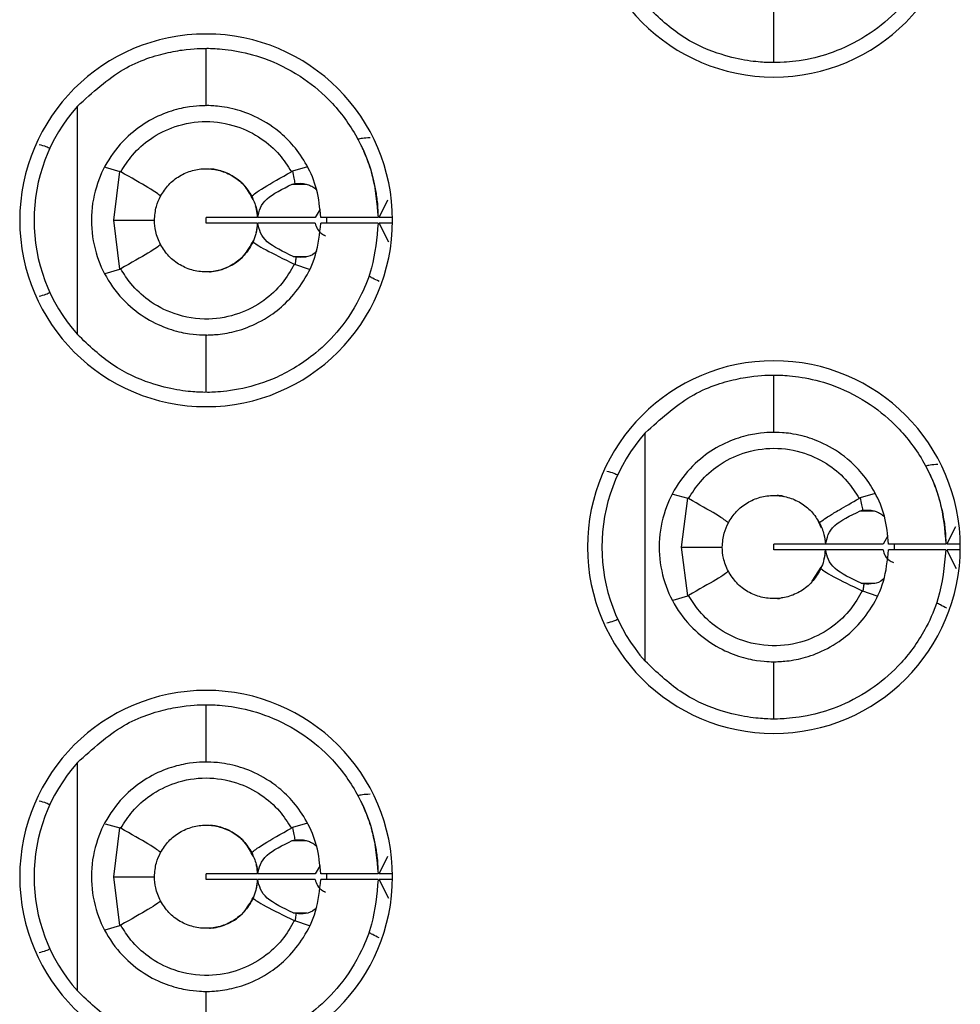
# Model space of a CAD drawing. Header units: inches. Extents: x 0 to 814, y 0 to 621.
# Tile 8 of 30: x 482.43 to 488.99, y 251.43 to 258.3. Entities that reach past the tile are written whole.
import ezdxf

# ---------------------------------------------------------------- set-up
doc = ezdxf.new("R2010")
doc.units = ezdxf.units.IN
doc.header["$LTSCALE"] = 10
doc.header["$MEASUREMENT"] = 0

msp = doc.modelspace()

# ---------------------------------------------------------------- linework, layer by layer
for p, q in [((487.6879, 257.9964), (487.6879, 258.3964)), ((483.7279, 257.696), (483.7279, 258.096)), ((482.8305, 256.0992), (482.8305, 257.6927)), ((483.0247, 257.266), (483.1266, 257.237)), ((483.0843, 256.896), (483.1266, 257.237)), ((484.4352, 257.269), (484.3295, 257.2386)), ((484.3292, 257.148), (484.3469, 257.153)), ((484.3292, 257.148), (484.4283, 257.148)), ((484.9345, 256.916), (484.9959, 257.0384)), ((484.5226, 256.9748), (484.4889, 256.916)), ((483.1265, 256.5553), (483.0843, 256.896)), ((483.7279, 256.876), (483.7279, 256.916)), ((484.0846, 256.916), (483.7279, 256.916)), ((484.0845, 256.876), (483.7279, 256.876)), ((484.4889, 256.916), (484.0881, 256.916)), ((484.489, 256.876), (484.0881, 256.876)), ((484.9277, 256.916), (484.5276, 256.916)), ((484.9277, 256.876), (484.5276, 256.876)), ((484.5676, 256.917), (484.5676, 256.8761)), ((485.0012, 256.7445), (484.9346, 256.876)), ((485.0277, 256.916), (484.9352, 256.916)), ((485.0277, 256.876), (484.9353, 256.876)), ((484.3557, 256.6386), (484.3361, 256.644)), ((484.3361, 256.644), (484.4312, 256.644)), ((483.0242, 256.5261), (483.1265, 256.5553)), ((484.4491, 256.5526), (484.3474, 256.5877)), ((483.7279, 255.696), (483.7279, 256.096)), ((487.6879, 255.4164), (487.6879, 255.8164)), ((486.7905, 253.8196), (486.7905, 255.4131)), ((486.9837, 254.985), (487.0866, 254.9573)), ((487.0443, 254.6164), (487.0866, 254.9573)), ((488.3952, 254.9894), (488.2895, 254.959)), ((488.2892, 254.8684), (488.3885, 254.8684)), ((488.0197, 254.7491), (487.999, 254.7947)), ((488.8945, 254.6364), (488.9559, 254.7587)), ((488.4826, 254.6952), (488.4489, 254.6364)), ((487.0865, 254.2757), (487.0443, 254.6164)), ((487.6879, 254.5964), (487.6879, 254.6364)), ((488.0446, 254.6364), (487.6879, 254.6364)), ((488.4489, 254.6364), (488.0481, 254.6364)), ((488.8877, 254.6364), (488.4876, 254.6364)), ((488.5276, 254.6374), (488.5276, 254.5965)), ((488.9877, 254.6364), (488.8952, 254.6364)), ((488.0445, 254.5964), (487.6879, 254.5964)), ((488.449, 254.5964), (488.0481, 254.5964)), ((488.8877, 254.5964), (488.4876, 254.5964)), ((488.9612, 254.4647), (488.8946, 254.5964)), ((488.9877, 254.5964), (488.8953, 254.5964)), ((487.9559, 254.3775), (488.0186, 254.4758)), ((488.2961, 254.3644), (488.3923, 254.3644)), ((486.9847, 254.2466), (487.0865, 254.2757)), ((488.4091, 254.273), (488.3074, 254.308)), ((487.6879, 253.4164), (487.6879, 253.8164)), ((483.7279, 253.116), (483.7279, 253.516)), ((482.8305, 251.5192), (482.8305, 253.1127)), ((483.0247, 252.686), (483.1266, 252.657)), ((484.4352, 252.689), (484.3295, 252.6586)), ((483.0843, 252.316), (483.1266, 252.657)), ((484.3292, 252.568), (484.3469, 252.573)), ((484.3292, 252.568), (484.4283, 252.568)), ((484.9345, 252.336), (484.9959, 252.4584)), ((484.5226, 252.3948), (484.4889, 252.336)), ((483.1265, 251.9753), (483.0843, 252.316)), ((483.7279, 252.296), (483.7279, 252.336)), ((484.0846, 252.336), (483.7279, 252.336)), ((484.0845, 252.296), (483.7279, 252.296)), ((484.4889, 252.336), (484.0881, 252.336)), ((484.489, 252.296), (484.0881, 252.296)), ((484.9277, 252.336), (484.5276, 252.336)), ((484.9277, 252.296), (484.5276, 252.296)), ((484.5676, 252.337), (484.5676, 252.2961)), ((485.0012, 252.1645), (484.9346, 252.296)), ((485.0277, 252.336), (484.9352, 252.336)), ((485.0277, 252.296), (484.9353, 252.296)), ((484.3557, 252.0586), (484.3361, 252.064)), ((484.3361, 252.064), (484.4312, 252.064)), ((484.4491, 251.9726), (484.3474, 252.0077)), ((483.0242, 251.9461), (483.1265, 251.9753)), ((483.7279, 251.116), (483.7279, 251.516))]:
    msp.add_line(p, q)
at = {"flags": 128}
for points in [[(483.0843, 256.896), (483.1482, 256.896), (483.2048, 256.896), (483.2537, 256.896), (483.2943, 256.896), (483.3262, 256.896), (483.3493, 256.896), (483.3632, 256.896), (483.3679, 256.896)], [(487.0443, 254.6164), (487.1082, 254.6164), (487.1648, 254.6164), (487.2137, 254.6164), (487.2543, 254.6164), (487.2862, 254.6164), (487.3093, 254.6164), (487.3232, 254.6164), (487.3279, 254.6164)], [(483.0843, 252.316), (483.1482, 252.316), (483.2048, 252.316), (483.2537, 252.316), (483.2943, 252.316), (483.3262, 252.316), (483.3493, 252.316), (483.3632, 252.316), (483.3679, 252.316)]]:
    msp.add_lwpolyline(points, dxfattribs=at)
for centre, radius, start, end in [((487.6879, 259.196), 1.3, 90, 270), ((487.6879, 259.196), 1.3, 270, 90), ((483.7279, 256.896), 1.3, 90, 270), ((483.7279, 256.896), 1.3, 270, 90), ((483.7279, 256.896), 1.2, 138.39827, 221.60173), ((487.6879, 254.616), 1.3, 90, 270), ((487.6879, 254.616), 1.3, 270, 90), ((487.6879, 254.6164), 1.2, 138.39827, 221.60173), ((483.7279, 252.316), 1.3, 90, 270), ((483.7279, 252.316), 1.3, 270, 90), ((483.7279, 252.316), 1.2, 138.39827, 221.60173)]:
    msp.add_arc(centre, radius, start, end)
for points, knots in [([(488.8877, 259.1764), (488.8763, 259.061), (488.8579, 258.8742), (488.7431, 258.6066), (488.5931, 258.3916), (488.38, 258.2039), (488.152, 258.0807), (487.9199, 258.0118), (487.7291, 257.9951), (487.7019, 257.9959), (487.6879, 257.9964)], [0, 0, 0, 0, 0.136607, 0.221058, 0.342614, 0.445467, 0.564391, 0.681615, 0.83542, 1, 1, 1, 1]), ([(487.6879, 257.9964), (487.6742, 257.9961), (487.6496, 257.9955), (487.4944, 258.0076), (487.2901, 258.0566), (487.0302, 258.1709), (486.8701, 258.3237), (486.7905, 258.3996)], [0, 0, 0, 0, 0.232579, 0.418603, 0.594539, 0.798578, 1, 1, 1, 1]), ([(482.8305, 257.6927), (482.9362, 257.7882), (483.1479, 257.9795), (483.4339, 258.0647), (483.5998, 258.0911), (483.7025, 258.0963), (483.7188, 258.0961), (483.7279, 258.096)], [0, 0, 0, 0, 0.26023, 0.521048, 0.659721, 0.812849, 1, 1, 1, 1]), ([(483.7279, 258.096), (483.7377, 258.0962), (483.7575, 258.0966), (483.9101, 258.0872), (484.129, 258.0363), (484.3711, 257.9218), (484.5994, 257.7377), (484.7786, 257.5012), (484.9009, 257.2163), (484.9188, 257.0154), (484.9277, 256.916)], [0, 0, 0, 0, 0.137181, 0.277132, 0.404306, 0.532009, 0.638008, 0.761924, 0.882123, 1, 1, 1, 1]), ([(483.7279, 257.696), (483.7215, 257.6961), (483.7089, 257.6963), (483.62, 257.6912), (483.4931, 257.6656), (483.3384, 257.6026), (483.1787, 257.4894), (483.0435, 257.3287), (482.9505, 257.1251), (482.9163, 256.8984), (482.9492, 256.6719), (483.0409, 256.4671), (483.1766, 256.3041), (483.338, 256.1895), (483.4932, 256.1264), (483.62, 256.1007), (483.709, 256.0957), (483.7215, 256.0959), (483.7279, 256.096)], [0, 0, 0, 0, 0.068834, 0.137218, 0.201832, 0.264294, 0.321554, 0.3816, 0.437683, 0.499439, 0.56098, 0.616758, 0.677787, 0.73579, 0.79821, 0.862836, 0.93118, 1, 1, 1, 1]), ([(484.5276, 256.916), (484.5211, 256.9824), (484.5087, 257.1099), (484.4365, 257.2796), (484.3429, 257.4154), (484.2166, 257.538), (484.0612, 257.6309), (483.8947, 257.6838), (483.7579, 257.697), (483.7383, 257.6963), (483.7279, 257.696)], [0, 0, 0, 0, 0.105793, 0.20297, 0.292762, 0.376736, 0.507207, 0.640536, 0.80918, 1, 1, 1, 1]), ([(483.1324, 257.2345), (483.1583, 257.2746), (483.2145, 257.362), (483.3423, 257.4744), (483.5166, 257.5622), (483.7265, 257.5969), (483.9363, 257.563), (484.1105, 257.4764), (484.2394, 257.3642), (484.2964, 257.2762), (484.3227, 257.2355)], [0, 0, 0, 0, 0.098964, 0.215239, 0.348877, 0.49995, 0.649673, 0.78288, 0.899637, 1, 1, 1, 1]), ([(482.5625, 257.4254), (482.5798, 257.421), (482.6109, 257.4131), (482.6298, 257.4031), (482.6382, 257.3987)], [0, 0, 0, 0, 0.557225, 1, 1, 1, 1]), ([(484.8711, 257.4716), (484.8521, 257.4705), (484.8179, 257.4684), (484.796, 257.4635), (484.7864, 257.4613)], [0, 0, 0, 0, 0.557993, 1, 1, 1, 1]), ([(484.81, 257.4146), (484.8108, 257.4129), (484.8125, 257.4095), (484.8302, 257.3713), (484.868, 257.2803), (484.9055, 257.1404), (484.9237, 257.0136), (484.9264, 256.9484), (484.9277, 256.916)], [0, 0, 0, 0, 0.119778, 0.24155, 0.498391, 0.755695, 0.878374, 1, 1, 1, 1]), ([(483.1324, 257.2345), (483.1314, 257.235), (483.1295, 257.236), (483.1275, 257.2367), (483.1266, 257.237)], [0, 0, 0, 0, 0.556554, 1, 1, 1, 1]), ([(483.4101, 257.0651), (483.3949, 257.0778), (483.3679, 257.1005), (483.2044, 257.1935), (483.1324, 257.2345)], [0, 0, 0, 0, 0.559117, 1, 1, 1, 1]), ([(483.4101, 257.0651), (483.4276, 257.0926), (483.4626, 257.1475), (483.5407, 257.2083), (483.6307, 257.2473), (483.7282, 257.2604), (483.8257, 257.2471), (483.9156, 257.208), (483.9936, 257.1471), (484.0285, 257.092), (484.046, 257.0645)], [0, 0, 0, 0, 0.125093, 0.250085, 0.375065, 0.499993, 0.624926, 0.749886, 0.874857, 1, 1, 1, 1]), ([(484.0553, 257.0402), (484.0389, 257.0714), (483.9979, 257.1498), (483.9063, 257.2144), (483.8265, 257.2443), (483.7789, 257.2527), (483.7637, 257.2542), (483.7589, 257.2546)], [0, 0, 0, 0, 0.234119, 0.586085, 0.846332, 0.951753, 1, 1, 1, 1]), ([(484.046, 257.0645), (484.0609, 257.0776), (484.0875, 257.1011), (484.2507, 257.1944), (484.3227, 257.2355)], [0, 0, 0, 0, 0.559102, 1, 1, 1, 1]), ([(484.3295, 257.2386), (484.3282, 257.2381), (484.3259, 257.2372), (484.3237, 257.236), (484.3227, 257.2355)], [0, 0, 0, 0, 0.562671, 1, 1, 1, 1]), ([(484.3295, 257.2386), (484.3331, 257.2226), (484.3395, 257.1943), (484.3447, 257.1656), (484.3469, 257.153)], [0, 0, 0, 0, 0.562369, 1, 1, 1, 1]), ([(484.3469, 257.153), (484.3732, 257.1545), (484.4099, 257.1567), (484.4516, 257.1399), (484.477, 257.1273), (484.4903, 257.1157), (484.499, 257.1081)], [0, 0, 0, 0, 0.5060279, 0.7055614, 0.8065239, 1, 1, 1, 1]), ([(484.0881, 256.916), (484.0979, 256.9606), (484.1166, 257.0453), (484.261, 257.115), (484.3292, 257.148)], [0, 0, 0, 0, 0.527513, 1, 1, 1, 1]), ([(483.3679, 256.896), (483.3702, 256.9291), (483.3744, 256.9884), (483.3991, 257.0416), (483.4101, 257.0651)], [0, 0, 0, 0, 0.5578648, 1, 1, 1, 1]), ([(484.046, 257.0645), (484.058, 257.038), (484.0794, 256.9909), (484.0849, 256.9388), (484.0873, 256.916)], [0, 0, 0, 0, 0.562045, 1, 1, 1, 1]), ([(484.0873, 256.916), (484.0858, 256.935), (484.0836, 256.9618), (484.0757, 256.986), (484.0734, 256.9931)], [0, 0, 0, 0, 0.711149, 1, 1, 1, 1]), ([(483.4101, 256.7267), (483.3966, 256.7569), (483.3726, 256.8107), (483.3693, 256.87), (483.3679, 256.896)], [0, 0, 0, 0, 0.561562, 1, 1, 1, 1]), ([(483.7279, 256.096), (483.7355, 256.0958), (483.7504, 256.0954), (483.8601, 256.1032), (484.0074, 256.1403), (484.1619, 256.2161), (484.3017, 256.33), (484.4148, 256.4722), (484.5043, 256.6581), (484.5196, 256.8012), (484.5276, 256.876)], [0, 0, 0, 0, 0.1628704, 0.3181477, 0.4504271, 0.5789195, 0.6725876, 0.7724584, 0.880964, 1, 1, 1, 1]), ([(484.9277, 256.876), (484.9181, 256.7708), (484.9026, 256.6005), (484.8053, 256.3505), (484.6757, 256.1441), (484.4704, 255.9383), (484.22, 255.7884), (483.9589, 255.7103), (483.7664, 255.6949), (483.7407, 255.6956), (483.7279, 255.696)], [0, 0, 0, 0, 0.124607, 0.201662, 0.316166, 0.411842, 0.550342, 0.685063, 0.843269, 1, 1, 1, 1]), ([(484.0873, 256.876), (484.0845, 256.8508), (484.0796, 256.8055), (484.0626, 256.7642), (484.0551, 256.7459)], [0, 0, 0, 0, 0.557121, 1, 1, 1, 1]), ([(484.0763, 256.8081), (484.0772, 256.8107), (484.0842, 256.8318), (484.0859, 256.8554), (484.0873, 256.876)], [0, 0, 0, 0, 0.126431, 1, 1, 1, 1]), ([(484.3361, 256.644), (484.266, 256.6769), (484.1186, 256.7464), (484.0986, 256.8314), (484.0881, 256.876)], [0, 0, 0, 0, 0.475025, 1, 1, 1, 1]), ([(484.489, 256.876), (484.4964, 256.8475), (484.5046, 256.816), (484.5559, 256.7905), (484.5609, 256.788)], [0, 0, 0, 0, 0.900668, 1, 1, 1, 1]), ([(484.0551, 256.7459), (484.0388, 256.7167), (484.0061, 256.6584), (483.929, 256.5922), (483.8383, 256.5484), (483.7388, 256.5315), (483.6383, 256.5424), (483.5452, 256.5807), (483.4643, 256.6422), (483.4282, 256.6985), (483.4101, 256.7267)], [0, 0, 0, 0, 0.12504, 0.250025, 0.374937, 0.499969, 0.62491, 0.749825, 0.874899, 1, 1, 1, 1]), ([(483.7514, 256.5367), (483.7514, 256.5367), (483.7514, 256.5367), (483.7514, 256.5367), (483.7514, 256.5367), (483.7514, 256.5367), (483.7514, 256.5367), (483.7514, 256.5367), (483.7514, 256.5367), (483.7514, 256.5367), (483.7514, 256.5367), (483.7514, 256.5367), (483.7514, 256.5367), (483.7539, 256.5369), (483.7994, 256.5406), (483.8841, 256.5646), (483.9903, 256.6337), (484.037, 256.7167), (484.0581, 256.7541)], [0, 0, 0, 0, 0.002899, 0.004476, 0.004664, 0.004732, 0.005099, 0.005797, 0.008372, 0.009002, 0.009152, 0.009193, 0.009372, 0.026432, 0.083412, 0.400257, 0.730026, 1, 1, 1, 1]), ([(484.0551, 256.7459), (484.0708, 256.7335), (484.0989, 256.7113), (484.2684, 256.6268), (484.3432, 256.5895)], [0, 0, 0, 0, 0.5590922, 1, 1, 1, 1]), ([(483.4101, 256.7267), (483.395, 256.7141), (483.3679, 256.6917), (483.2046, 256.5989), (483.1326, 256.558)], [0, 0, 0, 0, 0.5591104, 1, 1, 1, 1]), ([(484.4977, 256.6802), (484.4935, 256.6754), (484.4721, 256.6515), (484.4204, 256.6358), (484.3773, 256.6377), (484.3557, 256.6386)], [0, 0, 0, 0, 0.110829, 0.553718, 1, 1, 1, 1]), ([(484.3557, 256.6386), (484.3543, 256.6291), (484.3517, 256.6121), (484.3487, 256.5951), (484.3474, 256.5877)], [0, 0, 0, 0, 0.558534, 1, 1, 1, 1]), ([(483.1265, 256.5553), (483.1277, 256.5558), (483.1298, 256.5566), (483.1317, 256.5576), (483.1326, 256.558)], [0, 0, 0, 0, 0.562922, 1, 1, 1, 1]), ([(484.3432, 256.5895), (484.3167, 256.544), (484.2606, 256.4476), (484.129, 256.3264), (483.9545, 256.2347), (483.7369, 256.194), (483.5134, 256.2291), (483.33, 256.3263), (483.2072, 256.4404), (483.1551, 256.5225), (483.1326, 256.558)], [0, 0, 0, 0, 0.106056, 0.22481, 0.356278, 0.500492, 0.665376, 0.803553, 0.915108, 1, 1, 1, 1]), ([(484.3432, 256.5895), (484.3439, 256.5891), (484.3453, 256.5884), (484.3468, 256.5879), (484.3474, 256.5877)], [0, 0, 0, 0, 0.558742, 1, 1, 1, 1]), ([(484.9346, 256.4692), (484.9187, 256.4771), (484.89, 256.4912), (484.8713, 256.5019), (484.8629, 256.5066)], [0, 0, 0, 0, 0.557114, 1, 1, 1, 1]), ([(482.5625, 256.3666), (482.5798, 256.371), (482.6109, 256.3789), (482.6298, 256.3889), (482.6382, 256.3933)], [0, 0, 0, 0, 0.557225, 1, 1, 1, 1]), ([(483.7279, 255.696), (483.7144, 255.6957), (483.69, 255.6951), (483.5363, 255.7069), (483.3333, 255.7552), (483.0727, 255.8686), (482.9111, 256.0225), (482.8305, 256.0992)], [0, 0, 0, 0, 0.231269, 0.416483, 0.591356, 0.796219, 1, 1, 1, 1]), ([(486.7905, 255.4131), (486.8951, 255.5078), (487.1051, 255.698), (487.3906, 255.7844), (487.5579, 255.8114), (487.6621, 255.8167), (487.6787, 255.8165), (487.6879, 255.8164)], [0, 0, 0, 0, 0.257766, 0.51758, 0.657011, 0.811271, 1, 1, 1, 1]), ([(487.6879, 255.8164), (487.6975, 255.8166), (487.7169, 255.817), (487.8666, 255.808), (488.082, 255.7588), (488.3225, 255.6473), (488.5517, 255.4661), (488.7344, 255.2293), (488.8601, 254.9416), (488.8786, 254.7373), (488.8877, 254.6364)], [0, 0, 0, 0, 0.135708, 0.274363, 0.400662, 0.527292, 0.633782, 0.757864, 0.88037, 1, 1, 1, 1]), ([(487.6879, 255.4164), (487.6814, 255.4165), (487.6684, 255.4167), (487.5771, 255.4113), (487.4478, 255.3845), (487.2922, 255.3196), (487.1339, 255.2051), (487.0012, 255.045), (486.9101, 254.8432), (486.8769, 254.6206), (486.9085, 254.3943), (486.9993, 254.1897), (487.1343, 254.0273), (487.2926, 253.913), (487.4479, 253.8482), (487.5771, 253.8214), (487.6685, 253.816), (487.6814, 253.8163), (487.6879, 253.8164)], [0, 0, 0, 0, 0.069884, 0.139278, 0.204182, 0.266903, 0.323436, 0.382756, 0.438353, 0.499435, 0.558884, 0.617439, 0.676848, 0.733171, 0.79585, 0.860774, 0.930129, 1, 1, 1, 1]), ([(488.4876, 254.6364), (488.4813, 254.702), (488.4691, 254.828), (488.3985, 254.996), (488.3068, 255.1311), (488.1829, 255.2534), (488.0301, 255.3471), (487.8635, 255.4025), (487.7204, 255.4176), (487.6993, 255.4168), (487.6879, 255.4164)], [0, 0, 0, 0, 0.104513, 0.200591, 0.289413, 0.372476, 0.500615, 0.631225, 0.799563, 1, 1, 1, 1]), ([(487.0924, 254.9548), (487.1183, 254.9951), (487.1747, 255.0826), (487.3027, 255.1951), (487.4769, 255.2827), (487.687, 255.3174), (487.897, 255.2832), (488.0713, 255.1963), (488.1999, 255.084), (488.2566, 254.9963), (488.2828, 254.9559)], [0, 0, 0, 0, 0.099267, 0.215646, 0.349191, 0.499976, 0.650244, 0.78363, 0.900197, 1, 1, 1, 1]), ([(488.8311, 255.192), (488.8121, 255.1909), (488.7779, 255.1888), (488.756, 255.1839), (488.7464, 255.1817)], [0, 0, 0, 0, 0.557993, 1, 1, 1, 1]), ([(486.5225, 255.1458), (486.5398, 255.1414), (486.5709, 255.1334), (486.5898, 255.1235), (486.5982, 255.119)], [0, 0, 0, 0, 0.557225, 1, 1, 1, 1]), ([(488.77, 255.135), (488.7708, 255.1333), (488.7725, 255.1299), (488.7902, 255.0917), (488.828, 255.0007), (488.8655, 254.8607), (488.8837, 254.734), (488.8864, 254.6688), (488.8877, 254.6364)], [0, 0, 0, 0, 0.119776, 0.241548, 0.498389, 0.755694, 0.878374, 1, 1, 1, 1]), ([(487.0924, 254.9548), (487.0913, 254.9553), (487.0895, 254.9563), (487.0875, 254.957), (487.0866, 254.9573)], [0, 0, 0, 0, 0.556556, 1, 1, 1, 1]), ([(487.3701, 254.7855), (487.3549, 254.7981), (487.3278, 254.8208), (487.1644, 254.9138), (487.0924, 254.9548)], [0, 0, 0, 0, 0.559118, 1, 1, 1, 1]), ([(487.3701, 254.7855), (487.3876, 254.813), (487.4226, 254.8679), (487.5007, 254.9287), (487.5907, 254.9677), (487.6882, 254.9808), (487.7857, 254.9675), (487.8756, 254.9284), (487.9536, 254.8675), (487.9885, 254.8124), (488.006, 254.7849)], [0, 0, 0, 0, 0.1250833, 0.2501794, 0.375008, 0.5000275, 0.6249873, 0.7498265, 0.8749159, 1, 1, 1, 1]), ([(487.7602, 254.9676), (487.7566, 254.9688), (487.7435, 254.9734), (487.7278, 254.9741), (487.716, 254.9753), (487.7115, 254.9756), (487.7118, 254.9756), (487.7119, 254.9756)], [0, 0, 0, 0, 0.182173, 0.664038, 0.823033, 0.93077, 1, 1, 1, 1]), ([(488.006, 254.7849), (488.0105, 254.79), (488.0177, 254.798), (488.074, 254.8348), (488.1504, 254.8801), (488.2335, 254.9277), (488.2828, 254.9559)], [0, 0, 0, 0, 0.3156834, 0.4999002, 0.7031715, 1, 1, 1, 1]), ([(488.2895, 254.959), (488.2882, 254.9584), (488.2859, 254.9575), (488.2837, 254.9564), (488.2828, 254.9559)], [0, 0, 0, 0, 0.562729, 1, 1, 1, 1]), ([(488.2895, 254.959), (488.2931, 254.943), (488.2995, 254.9147), (488.3047, 254.886), (488.3069, 254.8734)], [0, 0, 0, 0, 0.562427, 1, 1, 1, 1]), ([(488.0481, 254.6364), (488.0579, 254.681), (488.0766, 254.7657), (488.221, 254.8354), (488.2892, 254.8684)], [0, 0, 0, 0, 0.5275095, 1, 1, 1, 1]), ([(488.2892, 254.8684), (488.2924, 254.8695), (488.2982, 254.8715), (488.3043, 254.8728), (488.3069, 254.8734)], [0, 0, 0, 0, 0.559446, 1, 1, 1, 1]), ([(488.3069, 254.8734), (488.3335, 254.8749), (488.3705, 254.877), (488.4125, 254.8599), (488.4377, 254.8472), (488.4506, 254.8358), (488.459, 254.8284)], [0, 0, 0, 0, 0.510551, 0.710762, 0.813776, 1, 1, 1, 1]), ([(487.3279, 254.6164), (487.3302, 254.6495), (487.3344, 254.7088), (487.3591, 254.762), (487.3701, 254.7855)], [0, 0, 0, 0, 0.557822, 1, 1, 1, 1]), ([(488.006, 254.7849), (488.018, 254.7584), (488.0394, 254.7113), (488.0449, 254.6592), (488.0473, 254.6364)], [0, 0, 0, 0, 0.562114, 1, 1, 1, 1]), ([(487.3701, 254.4471), (487.3566, 254.4773), (487.3326, 254.5311), (487.3293, 254.5904), (487.3279, 254.6164)], [0, 0, 0, 0, 0.561544, 1, 1, 1, 1]), ([(487.6879, 253.8164), (487.6963, 253.8161), (487.7124, 253.8157), (487.8279, 253.8247), (487.9761, 253.864), (488.1283, 253.9408), (488.2656, 254.0545), (488.3768, 254.1961), (488.4647, 254.3806), (488.4798, 254.5222), (488.4876, 254.5964)], [0, 0, 0, 0, 0.1718232, 0.3277805, 0.4570048, 0.5831964, 0.6757467, 0.7745847, 0.8820603, 1, 1, 1, 1]), ([(488.8877, 254.5964), (488.8763, 254.481), (488.8579, 254.2942), (488.7431, 254.0266), (488.5931, 253.8116), (488.38, 253.6239), (488.152, 253.5007), (487.9199, 253.4318), (487.7291, 253.4151), (487.7019, 253.4159), (487.6879, 253.4164)], [0, 0, 0, 0, 0.136607, 0.221058, 0.342614, 0.445467, 0.564391, 0.681615, 0.83542, 1, 1, 1, 1]), ([(488.0473, 254.5964), (488.0444, 254.5706), (488.0394, 254.5254), (488.0224, 254.4841), (488.0151, 254.4663)], [0, 0, 0, 0, 0.56991, 1, 1, 1, 1]), ([(488.036, 254.5276), (488.0371, 254.5308), (488.0442, 254.5523), (488.0459, 254.5761), (488.0473, 254.5964)], [0, 0, 0, 0, 0.149907, 1, 1, 1, 1]), ([(488.2961, 254.3644), (488.226, 254.3973), (488.0786, 254.4668), (488.0586, 254.5518), (488.0481, 254.5964)], [0, 0, 0, 0, 0.475029, 1, 1, 1, 1]), ([(488.449, 254.5964), (488.4564, 254.5679), (488.4646, 254.5364), (488.5158, 254.5109), (488.5209, 254.5084)], [0, 0, 0, 0, 0.901101, 1, 1, 1, 1]), ([(487.3701, 254.4471), (487.355, 254.4345), (487.3278, 254.4121), (487.1645, 254.3194), (487.0925, 254.2785)], [0, 0, 0, 0, 0.559112, 1, 1, 1, 1]), ([(488.0151, 254.4663), (487.9988, 254.4372), (487.9661, 254.3788), (487.8891, 254.3126), (487.7984, 254.2688), (487.6988, 254.2519), (487.5983, 254.2628), (487.5052, 254.3011), (487.4243, 254.3626), (487.3882, 254.4189), (487.3701, 254.4471)], [0, 0, 0, 0, 0.124832, 0.249927, 0.374973, 0.499911, 0.624881, 0.749904, 0.874871, 1, 1, 1, 1]), ([(488.0151, 254.4663), (488.0308, 254.4539), (488.0589, 254.4317), (488.2284, 254.3471), (488.3032, 254.3099)], [0, 0, 0, 0, 0.559092, 1, 1, 1, 1]), ([(488.3157, 254.359), (488.3119, 254.3598), (488.3052, 254.3612), (488.2988, 254.3634), (488.2961, 254.3644)], [0, 0, 0, 0, 0.56712, 1, 1, 1, 1]), ([(488.3157, 254.359), (488.3143, 254.3494), (488.3117, 254.3324), (488.3087, 254.3154), (488.3074, 254.308)], [0, 0, 0, 0, 0.562549, 1, 1, 1, 1]), ([(488.4573, 254.3995), (488.4541, 254.3958), (488.4339, 254.3728), (488.3824, 254.3565), (488.3383, 254.3582), (488.3157, 254.359)], [0, 0, 0, 0, 0.084695, 0.530522, 1, 1, 1, 1]), ([(487.0865, 254.2757), (487.0877, 254.2762), (487.0897, 254.2771), (487.0917, 254.2781), (487.0925, 254.2785)], [0, 0, 0, 0, 0.5629718, 1, 1, 1, 1]), ([(488.3032, 254.3099), (488.2784, 254.267), (488.2248, 254.174), (488.0976, 254.0529), (487.9218, 253.9568), (487.7022, 253.9143), (487.4789, 253.9483), (487.2964, 254.0422), (487.1705, 254.1564), (487.1164, 254.2411), (487.0925, 254.2785)], [0, 0, 0, 0, 0.099793, 0.216467, 0.349999, 0.50042, 0.660688, 0.797326, 0.910434, 1, 1, 1, 1]), ([(487.7119, 254.2572), (487.7119, 254.2572), (487.7115, 254.2571), (487.715, 254.2574), (487.7286, 254.2579), (487.7421, 254.2625), (487.7505, 254.2654)], [0, 0, 0, 0, 0.027898, 0.176157, 0.480391, 1, 1, 1, 1]), ([(488.3032, 254.3099), (488.3039, 254.3095), (488.3053, 254.3088), (488.3068, 254.3083), (488.3074, 254.308)], [0, 0, 0, 0, 0.558733, 1, 1, 1, 1]), ([(488.8946, 254.1896), (488.8787, 254.1975), (488.85, 254.2116), (488.8313, 254.2223), (488.8229, 254.227)], [0, 0, 0, 0, 0.5571144, 1, 1, 1, 1]), ([(486.5225, 254.087), (486.5398, 254.0914), (486.5709, 254.0993), (486.5898, 254.1093), (486.5982, 254.1137)], [0, 0, 0, 0, 0.557225, 1, 1, 1, 1]), ([(487.6879, 253.4164), (487.6742, 253.4161), (487.6496, 253.4155), (487.4944, 253.4276), (487.2901, 253.4766), (487.0302, 253.5909), (486.8701, 253.7437), (486.7905, 253.8196)], [0, 0, 0, 0, 0.232579, 0.418603, 0.594539, 0.798578, 1, 1, 1, 1]), ([(482.8305, 253.1127), (482.9362, 253.2082), (483.1479, 253.3995), (483.4339, 253.4847), (483.5998, 253.5111), (483.7025, 253.5163), (483.7188, 253.5161), (483.7279, 253.516)], [0, 0, 0, 0, 0.2602295, 0.521048, 0.6597214, 0.8128492, 1, 1, 1, 1]), ([(483.7279, 253.516), (483.7377, 253.5162), (483.7575, 253.5166), (483.9101, 253.5072), (484.129, 253.4563), (484.3711, 253.3418), (484.5994, 253.1577), (484.7786, 252.9212), (484.9009, 252.6363), (484.9188, 252.4354), (484.9277, 252.336)], [0, 0, 0, 0, 0.137181, 0.277132, 0.404306, 0.532009, 0.638008, 0.761924, 0.882123, 1, 1, 1, 1]), ([(483.7279, 253.116), (483.7215, 253.1161), (483.7089, 253.1163), (483.62, 253.1112), (483.4931, 253.0856), (483.3384, 253.0226), (483.1787, 252.9094), (483.0435, 252.7487), (482.9505, 252.5451), (482.9163, 252.3184), (482.9492, 252.0919), (483.0409, 251.8871), (483.1766, 251.7241), (483.338, 251.6095), (483.4932, 251.5464), (483.62, 251.5207), (483.709, 251.5157), (483.7215, 251.5159), (483.7279, 251.516)], [0, 0, 0, 0, 0.0688343, 0.1372177, 0.201832, 0.2642939, 0.3215539, 0.3815998, 0.4376829, 0.4994388, 0.5609803, 0.6167581, 0.6777868, 0.7357899, 0.7982102, 0.8628364, 0.9311796, 1, 1, 1, 1]), ([(484.5276, 252.336), (484.5211, 252.4024), (484.5087, 252.5299), (484.4365, 252.6996), (484.3429, 252.8354), (484.2166, 252.958), (484.0612, 253.0509), (483.8947, 253.1038), (483.7579, 253.117), (483.7383, 253.1163), (483.7279, 253.116)], [0, 0, 0, 0, 0.105793, 0.20297, 0.292762, 0.376736, 0.507207, 0.640536, 0.80918, 1, 1, 1, 1]), ([(483.1324, 252.6545), (483.1583, 252.6946), (483.2145, 252.782), (483.3423, 252.8944), (483.5166, 252.9822), (483.7265, 253.0169), (483.9363, 252.983), (484.1105, 252.8964), (484.2394, 252.7842), (484.2964, 252.6962), (484.3227, 252.6555)], [0, 0, 0, 0, 0.098964, 0.215239, 0.348877, 0.49995, 0.649673, 0.78288, 0.899637, 1, 1, 1, 1]), ([(484.8711, 252.8916), (484.8521, 252.8905), (484.8179, 252.8884), (484.796, 252.8835), (484.7864, 252.8813)], [0, 0, 0, 0, 0.557993, 1, 1, 1, 1]), ([(482.5625, 252.8454), (482.5798, 252.841), (482.6109, 252.8331), (482.6298, 252.8231), (482.6382, 252.8187)], [0, 0, 0, 0, 0.557225, 1, 1, 1, 1]), ([(484.81, 252.8346), (484.8108, 252.8329), (484.8125, 252.8295), (484.8302, 252.7913), (484.868, 252.7003), (484.9055, 252.5604), (484.9237, 252.4336), (484.9264, 252.3684), (484.9277, 252.336)], [0, 0, 0, 0, 0.119778, 0.24155, 0.498391, 0.755695, 0.878374, 1, 1, 1, 1]), ([(483.1324, 252.6545), (483.1314, 252.655), (483.1295, 252.656), (483.1275, 252.6567), (483.1266, 252.657)], [0, 0, 0, 0, 0.556554, 1, 1, 1, 1]), ([(483.4101, 252.4851), (483.3949, 252.4978), (483.3679, 252.5205), (483.2044, 252.6135), (483.1324, 252.6545)], [0, 0, 0, 0, 0.559117, 1, 1, 1, 1]), ([(483.4101, 252.4851), (483.4276, 252.5126), (483.4626, 252.5675), (483.5407, 252.6283), (483.6307, 252.6673), (483.7282, 252.6804), (483.8257, 252.6671), (483.9156, 252.628), (483.9936, 252.5671), (484.0285, 252.512), (484.046, 252.4845)], [0, 0, 0, 0, 0.125093, 0.250085, 0.375065, 0.499993, 0.624926, 0.749886, 0.874857, 1, 1, 1, 1]), ([(484.0553, 252.4602), (484.0389, 252.4914), (483.9979, 252.5698), (483.9063, 252.6344), (483.8265, 252.6643), (483.7789, 252.6727), (483.7637, 252.6742), (483.7589, 252.6746)], [0, 0, 0, 0, 0.234119, 0.586085, 0.846332, 0.951753, 1, 1, 1, 1]), ([(484.046, 252.4845), (484.0609, 252.4976), (484.0875, 252.5211), (484.2507, 252.6144), (484.3227, 252.6555)], [0, 0, 0, 0, 0.559102, 1, 1, 1, 1]), ([(484.3295, 252.6586), (484.3282, 252.6581), (484.3259, 252.6572), (484.3237, 252.656), (484.3227, 252.6555)], [0, 0, 0, 0, 0.562671, 1, 1, 1, 1]), ([(484.3295, 252.6586), (484.3331, 252.6426), (484.3395, 252.6143), (484.3447, 252.5856), (484.3469, 252.573)], [0, 0, 0, 0, 0.562369, 1, 1, 1, 1]), ([(484.0881, 252.336), (484.0979, 252.3806), (484.1166, 252.4653), (484.261, 252.535), (484.3292, 252.568)], [0, 0, 0, 0, 0.527513, 1, 1, 1, 1]), ([(484.3469, 252.573), (484.3732, 252.5745), (484.4099, 252.5767), (484.4516, 252.5599), (484.477, 252.5473), (484.4903, 252.5357), (484.499, 252.5281)], [0, 0, 0, 0, 0.5060279, 0.7055614, 0.8065239, 1, 1, 1, 1]), ([(483.3679, 252.316), (483.3702, 252.3491), (483.3744, 252.4084), (483.3991, 252.4616), (483.4101, 252.4851)], [0, 0, 0, 0, 0.557865, 1, 1, 1, 1]), ([(484.046, 252.4845), (484.058, 252.458), (484.0794, 252.4109), (484.0849, 252.3588), (484.0873, 252.336)], [0, 0, 0, 0, 0.562045, 1, 1, 1, 1]), ([(484.0873, 252.336), (484.086, 252.3551), (484.0846, 252.3766), (484.0785, 252.3961), (484.0779, 252.3982)], [0, 0, 0, 0, 0.891373, 1, 1, 1, 1]), ([(483.4101, 252.1467), (483.3966, 252.1769), (483.3726, 252.2307), (483.3693, 252.29), (483.3679, 252.316)], [0, 0, 0, 0, 0.561562, 1, 1, 1, 1]), ([(483.7279, 251.516), (483.7355, 251.5158), (483.7504, 251.5154), (483.8601, 251.5232), (484.0074, 251.5603), (484.1619, 251.6361), (484.3017, 251.75), (484.4148, 251.8922), (484.5043, 252.0781), (484.5196, 252.2212), (484.5276, 252.296)], [0, 0, 0, 0, 0.16287, 0.318148, 0.450427, 0.578919, 0.672588, 0.772458, 0.880964, 1, 1, 1, 1]), ([(484.9277, 252.296), (484.9181, 252.1908), (484.9026, 252.0205), (484.8053, 251.7705), (484.6757, 251.5641), (484.4704, 251.3583), (484.22, 251.2084), (483.9589, 251.1303), (483.7664, 251.1149), (483.7407, 251.1156), (483.7279, 251.116)], [0, 0, 0, 0, 0.124607, 0.201662, 0.316166, 0.411842, 0.550342, 0.685063, 0.843269, 1, 1, 1, 1]), ([(484.0873, 252.296), (484.0845, 252.2708), (484.0796, 252.2255), (484.0626, 252.1842), (484.0551, 252.1659)], [0, 0, 0, 0, 0.557121, 1, 1, 1, 1]), ([(484.0763, 252.2281), (484.0772, 252.2307), (484.0842, 252.2518), (484.0859, 252.2754), (484.0873, 252.296)], [0, 0, 0, 0, 0.126431, 1, 1, 1, 1]), ([(484.3361, 252.064), (484.266, 252.0969), (484.1186, 252.1664), (484.0986, 252.2514), (484.0881, 252.296)], [0, 0, 0, 0, 0.475025, 1, 1, 1, 1]), ([(484.489, 252.296), (484.4964, 252.2675), (484.5046, 252.236), (484.5559, 252.2105), (484.5609, 252.208)], [0, 0, 0, 0, 0.900668, 1, 1, 1, 1]), ([(483.4101, 252.1467), (483.395, 252.1341), (483.3679, 252.1117), (483.2046, 252.0189), (483.1326, 251.978)], [0, 0, 0, 0, 0.55911, 1, 1, 1, 1]), ([(484.0551, 252.1659), (484.0388, 252.1367), (484.0061, 252.0784), (483.929, 252.0122), (483.8383, 251.9684), (483.7388, 251.9515), (483.6383, 251.9624), (483.5452, 252.0007), (483.4643, 252.0622), (483.4282, 252.1185), (483.4101, 252.1467)], [0, 0, 0, 0, 0.1250402, 0.2500246, 0.3749371, 0.4999691, 0.6249102, 0.7498246, 0.8748988, 1, 1, 1, 1]), ([(483.7514, 251.9567), (483.7514, 251.9567), (483.7514, 251.9567), (483.7514, 251.9567), (483.7514, 251.9567), (483.7514, 251.9567), (483.7514, 251.9567), (483.7514, 251.9567), (483.7514, 251.9567), (483.7514, 251.9567), (483.7514, 251.9567), (483.7514, 251.9567), (483.7514, 251.9567), (483.7539, 251.9569), (483.7994, 251.9606), (483.8841, 251.9846), (483.9903, 252.0537), (484.037, 252.1367), (484.0581, 252.1741)], [0, 0, 0, 0, 0.002899, 0.004476, 0.004664, 0.004732, 0.005099, 0.005797, 0.008372, 0.009002, 0.009152, 0.009193, 0.009372, 0.026432, 0.083412, 0.400257, 0.730026, 1, 1, 1, 1]), ([(484.0551, 252.1659), (484.0708, 252.1535), (484.0989, 252.1313), (484.2684, 252.0468), (484.3432, 252.0095)], [0, 0, 0, 0, 0.559092, 1, 1, 1, 1]), ([(484.4977, 252.1002), (484.4935, 252.0954), (484.4721, 252.0715), (484.4204, 252.0558), (484.3773, 252.0577), (484.3557, 252.0586)], [0, 0, 0, 0, 0.110829, 0.553718, 1, 1, 1, 1]), ([(484.3432, 252.0095), (484.3167, 251.964), (484.2606, 251.8676), (484.129, 251.7464), (483.9545, 251.6547), (483.7369, 251.614), (483.5134, 251.6491), (483.33, 251.7463), (483.2072, 251.8604), (483.1551, 251.9425), (483.1326, 251.978)], [0, 0, 0, 0, 0.106056, 0.22481, 0.356278, 0.500492, 0.665376, 0.803553, 0.915108, 1, 1, 1, 1]), ([(484.3432, 252.0095), (484.3439, 252.0091), (484.3453, 252.0084), (484.3468, 252.0079), (484.3474, 252.0077)], [0, 0, 0, 0, 0.558742, 1, 1, 1, 1]), ([(484.3557, 252.0586), (484.3543, 252.0491), (484.3517, 252.0321), (484.3487, 252.0151), (484.3474, 252.0077)], [0, 0, 0, 0, 0.558534, 1, 1, 1, 1]), ([(483.1265, 251.9753), (483.1277, 251.9758), (483.1298, 251.9766), (483.1317, 251.9776), (483.1326, 251.978)], [0, 0, 0, 0, 0.562922, 1, 1, 1, 1]), ([(484.9346, 251.8892), (484.9187, 251.8971), (484.89, 251.9112), (484.8713, 251.9219), (484.8629, 251.9266)], [0, 0, 0, 0, 0.557114, 1, 1, 1, 1]), ([(482.5625, 251.7866), (482.5798, 251.791), (482.6109, 251.7989), (482.6298, 251.8089), (482.6382, 251.8133)], [0, 0, 0, 0, 0.557225, 1, 1, 1, 1]), ([(483.7279, 251.116), (483.7144, 251.1157), (483.69, 251.1151), (483.5363, 251.1269), (483.3333, 251.1752), (483.0727, 251.2886), (482.9111, 251.4425), (482.8305, 251.5192)], [0, 0, 0, 0, 0.231269, 0.416483, 0.591356, 0.796219, 1, 1, 1, 1])]:
    msp.add_open_spline(points, degree=3, knots=knots)

doc.saveas('drawing.dxf')
